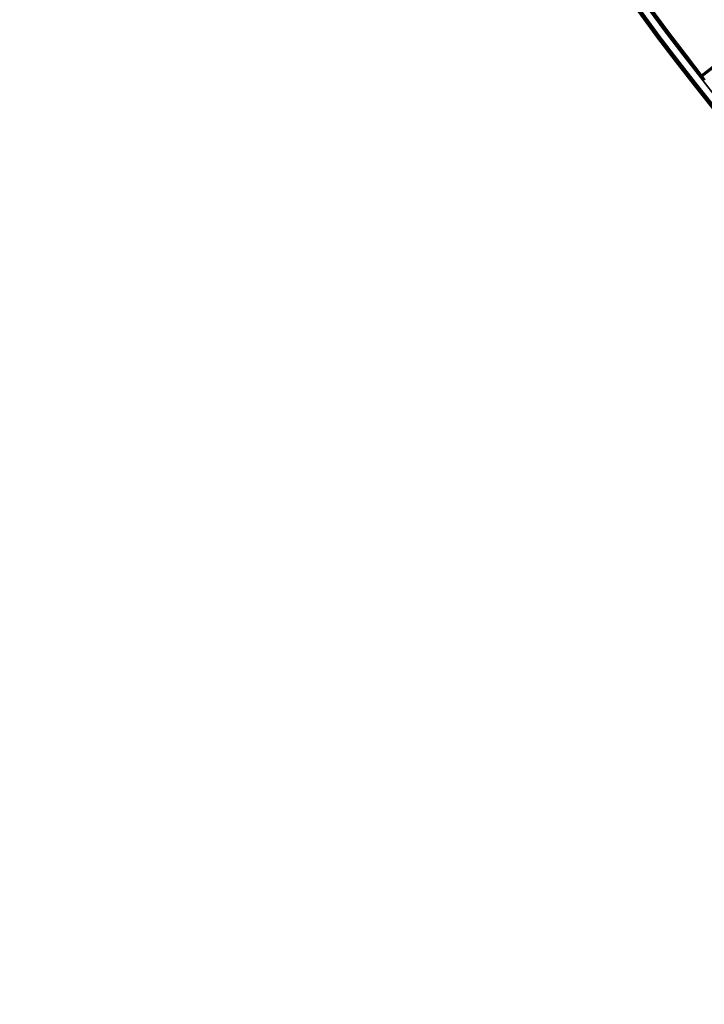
# Model space of a CAD drawing. Header units: millimetres. Extents: x -1503 to 2224, y -3994 to 2541.
# Tile 1 of 26: x -307 to -144, y -3757 to -3522. Entities that reach past the tile are written whole.
import ezdxf

# ---------------------------------------------------------------- set-up
doc = ezdxf.new("R2010")
doc.units = ezdxf.units.MM
doc.header["$LTSCALE"] = 0.75
doc.layers.add('Visible', color=7, linetype='Continuous', lineweight=70)
doc.layers.add('Visible Narrow', color=7, linetype='Continuous', lineweight=35)

msp = doc.modelspace()

# ---------------------------------------------------------------- linework, layer by layer
at = {"layer": 'Visible', "extrusion": (0, -5.898e-13, -1)}
msp.add_line((-127.05, -3521.95, 27.8), (-144.2, -3535.4, 27.8), dxfattribs=at)
for radius in [574.5, 547.5]:
    msp.add_circle((-305.85, -3182.52, -27.5), radius, dxfattribs=at)
for centre, radius, start, end in [((-305.85, -3182.52, -27.7), 572, 321.7878, 38.2122), ((-305.85, -3182.52, -27.8), 571.9, 321.9, 38.1), ((-305.85, -3182.52, -27.7), 550, 321.2271, 38.7729), ((142.86, -3537.01, -27.6), 1.02, 42.5705, 48.7294)]:
    msp.add_arc(centre, radius, start, end, dxfattribs=at)
at = {"layer": 'Visible Narrow', "extrusion": (0, -5.898e-13, -1)}
for radius in [574, 572.3, 549.7, 548]:
    msp.add_circle((-305.85, -3182.52, -28), radius, dxfattribs=at)

doc.saveas('drawing.dxf')
